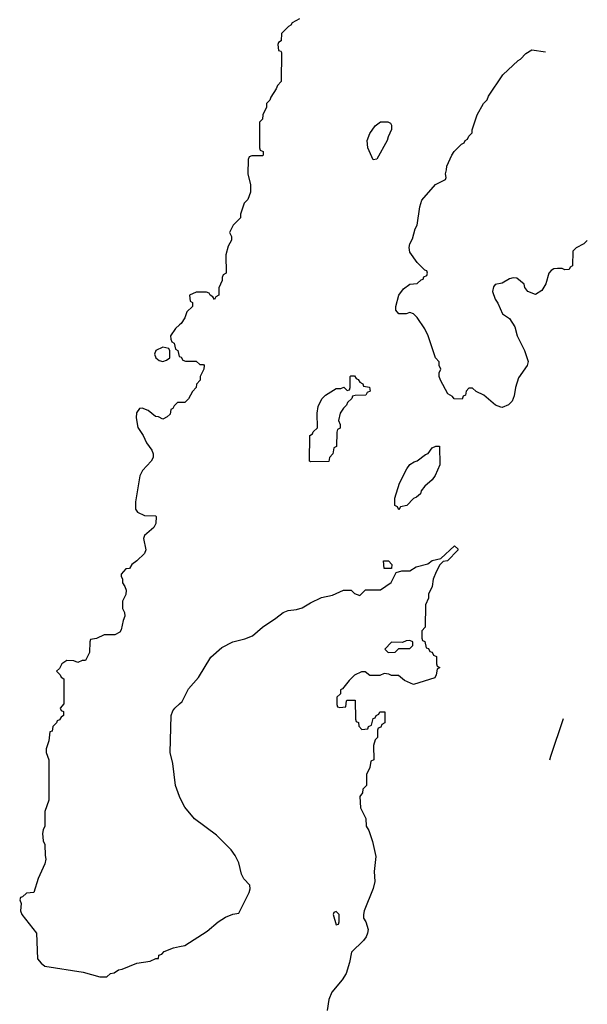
# Model space of a CAD drawing. Header units: inches. Extents: x 2112843 to 2323771, y 35243 to 209174.
# Tile 55 of 83: x 2319134 to 2322212, y 63783 to 69126. Entities that reach past the tile are written whole.
import ezdxf

# ---------------------------------------------------------------- set-up
doc = ezdxf.new("R2010")
doc.units = ezdxf.units.IN
doc.header["$MEASUREMENT"] = 0
doc.layers.add('C3016', color=7, linetype='Continuous')
doc.layers.add('C3026', color=7, linetype='Continuous')

msp = doc.modelspace()

# ---------------------------------------------------------------- linework, layer by layer
at = {"layer": 'C3016', "color": 6}
for points in [[(2320000, 67469.2), (2319978, 67450), (2319952, 67410), (2319952.7, 67392.7), (2319958, 67378), (2319972, 67370), (2319978, 67338), (2319992, 67330), (2319998, 67298), (2320000, 67297.3)], [(2320000, 67048.2), (2319990, 67048), (2319972, 67030), (2319964.7, 67015.3), (2319954, 67010), (2319950, 66986), (2319934, 66970), (2319910, 66958), (2319886, 66970), (2319870, 66972.7), (2319830, 67005.2), (2319798, 67018), (2319784, 67016), (2319767.7, 66992.3), (2319765.2, 66965.2), (2319773.7, 66913.7), (2319802.8, 66870), (2319821, 66830), (2319851.3, 66790), (2319858, 66770), (2319858, 66750), (2319846, 66730), (2319799.9, 66680.1), (2319786, 66650), (2319762, 66510), (2319761, 66470), (2319773.2, 66453.2), (2319810, 66434.8), (2319870, 66434), (2319874, 66430), (2319871.6, 66391.6), (2319862, 66370), (2319810, 66326), (2319804.7, 66310), (2319818, 66250), (2319811, 66230), (2319770, 66189), (2319742, 66170), (2319730, 66148), (2319710, 66146), (2319683.6, 66116.4), (2319683.6, 66103.6), (2319691.3, 66091.3), (2319691.3, 66070), (2319704.7, 66050), (2319710.7, 66030), (2319710, 66006), (2319691.3, 65970), (2319691.3, 65930), (2319702, 65910), (2319704.7, 65890), (2319694.4, 65865.6), (2319684.7, 65815.3), (2319676.9, 65803.1), (2319650, 65788.7), (2319591.6, 65788.4), (2319550, 65768), (2319518, 65762), (2319514, 65750), (2319512.7, 65692.7), (2319490, 65648.7), (2319472, 65648), (2319450, 65638), (2319427.3, 65647.3), (2319390, 65648), (2319362, 65630), (2319350, 65606), (2319334, 65590), (2319354, 65570), (2319358, 65558), (2319374, 65550), (2319372.7, 65412.7), (2319354, 65390), (2319358, 65378), (2319371.6, 65371.6), (2319372, 65350), (2319358, 65342), (2319350, 65326), (2319338, 65322), (2319334, 65310), (2319314, 65290), (2319310, 65266), (2319298, 65262), (2319292.7, 65212.7), (2319278, 65170), (2319278, 65150), (2319291.2, 65108.9), (2319291.2, 64891.1), (2319270.8, 64830), (2319270.6, 64750), (2319261, 64730), (2319258, 64710), (2319262, 64670), (2319270.8, 64650), (2319271.2, 64591.1), (2319276, 64570), (2319270, 64546), (2319233.4, 64466.6), (2319211.3, 64390), (2319170, 64386), (2319150, 64366), (2319138, 64362), (2319134, 64350), (2319142, 64330), (2319138, 64290), (2319144.7, 64270), (2319224.9, 64170), (2319230.8, 64030), (2319250, 64006), (2319270.7, 63990.7), (2319478, 63958), (2319568.4, 63931.6), (2319607.3, 63932.7), (2319626, 63950), (2319646, 63954), (2319670, 63970.5), (2319690, 63974), (2319770, 64006), (2319842, 64018), (2319872.7, 64032.7), (2319887.3, 64032.7), (2319888.7, 64050), (2319904.7, 64055.3), (2319918, 64070), (2319968, 64090), (2320000, 64096.7)], [(2320000, 64909.4), (2319999.7, 64910), (2319978.3, 64970), (2319964.7, 65090), (2319949.7, 65150), (2319955.8, 65350), (2319965.2, 65374.8), (2319975.1, 65390), (2320000, 65412.8)]]:
    msp.add_lwpolyline(points, dxfattribs=at)
msp.add_lwpolyline([(2319910, 67348), (2319872, 67330), (2319864.7, 67310), (2319871.3, 67290), (2319890, 67276), (2319910, 67271), (2319930, 67278), (2319948.4, 67291.6), (2319948, 67328), (2319942, 67342)], close=True, dxfattribs=at)
at = {"layer": 'C3026', "color": 6}
for points in [[(2320652, 69130), (2320611.3, 69108.7), (2320604.7, 69095.3), (2320591.6, 69088.4), (2320554, 69050), (2320552, 69010), (2320538, 69002), (2320534, 68990), (2320538, 68958), (2320550, 68954), (2320552.7, 68947.3), (2320551.3, 68790), (2320531, 68769), (2320524.7, 68750), (2320494.8, 68705.2), (2320490, 68688), (2320472, 68670), (2320471.3, 68650), (2320452, 68610), (2320450, 68586), (2320434, 68570), (2320434, 68430), (2320438, 68418), (2320454, 68410), (2320454, 68390), (2320450, 68386), (2320392.7, 68387.3), (2320378, 68382), (2320372.7, 68367.3), (2320371, 68290), (2320386, 68230), (2320385.5, 68190), (2320370.5, 68149.5), (2320351.3, 68130), (2320331.3, 68070), (2320331, 68050), (2320291.3, 68010), (2320272, 67970), (2320282, 67950), (2320282, 67930), (2320263.6, 67896.4), (2320251.3, 67850), (2320254, 67750), (2320238, 67742), (2320232.7, 67727.3), (2320232, 67710), (2320214, 67670), (2320214, 67630), (2320198, 67622), (2320190, 67608), (2320182, 67622), (2320166, 67630), (2320162, 67642), (2320147.3, 67647.3), (2320090, 67648), (2320054, 67630), (2320058, 67598), (2320071.2, 67591.1), (2320071.3, 67570), (2320039.6, 67540.4), (2320030, 67508), (2320010, 67478), (2320000, 67469.2)], [(2322211.6, 67927.8), (2322192, 67910), (2322151.6, 67888.4), (2322134, 67870), (2322132, 67790), (2322118, 67782), (2322114, 67770), (2322090, 67768), (2322075.3, 67775.3), (2322050, 67775.3), (2322030, 67773.2), (2322015.9, 67764.1), (2322002.8, 67750), (2321986.8, 67693.2), (2321964.7, 67655.3), (2321930, 67635.3), (2321888.7, 67650), (2321872.9, 67672.9), (2321869, 67690), (2321830, 67724), (2321810, 67725.2), (2321790, 67719), (2321750, 67695.3), (2321711.2, 67688.9), (2321703.5, 67676.5), (2321698, 67650), (2321711.3, 67610), (2321726.8, 67586.8), (2321751.3, 67530), (2321790, 67504.7), (2321818.5, 67458.5), (2321830.8, 67410), (2321870.5, 67330.5), (2321890.4, 67270.4), (2321884.9, 67250), (2321838.3, 67181.7), (2321822.4, 67130), (2321815.1, 67084.9), (2321803.8, 67056.2), (2321784.5, 67035.5), (2321750, 67022), (2321743.1, 67023.1), (2321714, 67034), (2321650, 67088), (2321608.4, 67108.4), (2321590, 67126), (2321570, 67126), (2321554, 67110), (2321551.6, 67088.4), (2321538, 67082), (2321532.7, 67067.3), (2321490, 67068.7), (2321480.4, 67080.4), (2321455.3, 67095.3), (2321415.3, 67170), (2321408, 67190), (2321408, 67210), (2321418, 67230), (2321408.4, 67248.4), (2321408, 67270), (2321388.7, 67290), (2321349, 67410), (2321330, 67448), (2321289.3, 67509.3), (2321269.3, 67529.3), (2321250, 67537.2), (2321230, 67529.3), (2321190, 67529.2), (2321174, 67550), (2321174, 67570), (2321189.2, 67630), (2321215.5, 67664.5), (2321250, 67691), (2321290, 67694), (2321310, 67714), (2321322, 67718), (2321326, 67730), (2321342, 67738), (2321346, 67750), (2321342, 67762), (2321330, 67766), (2321290, 67808), (2321250, 67864), (2321245.6, 67890), (2321249.6, 67910), (2321264.1, 67935.9), (2321279, 67990), (2321289, 68010), (2321304, 68110), (2321314.6, 68145.4), (2321389.4, 68230.6), (2321442, 68258), (2321446, 68270), (2321442, 68290), (2321449, 68311), (2321449.2, 68330), (2321477.2, 68390), (2321489.5, 68410.5), (2321528.7, 68450), (2321543.1, 68456.9), (2321549.4, 68470.6), (2321562, 68478), (2321570, 68494), (2321588, 68512), (2321588, 68528), (2321614, 68610), (2321649.4, 68670.6), (2321668.7, 68690), (2321675.3, 68710), (2321753.6, 68826.4), (2321836, 68904), (2321850, 68911.3), (2321878, 68942), (2321910, 68962.8), (2321984.5, 68951.5)], [(2320000, 67297.3), (2320010, 67294), (2320018, 67278), (2320032.7, 67272.7), (2320090, 67272), (2320110, 67254), (2320130, 67254), (2320134, 67250), (2320132, 67230), (2320112, 67190), (2320112, 67170), (2320092, 67148), (2320091.3, 67130), (2320071.2, 67108.9), (2320050, 67068), (2320030, 67048.7), (2320000, 67048.2)], [(2320000, 65412.8), (2320014.2, 65425.8), (2320050, 65494.4), (2320104.2, 65555.8), (2320170, 65666.7), (2320230, 65718.3), (2320290, 65750.3), (2320353.9, 65766.1), (2320397.1, 65782.9), (2320450, 65830.3), (2320522.4, 65877.6), (2320562.9, 65910), (2320590, 65920.8), (2320634, 65926), (2320665, 65935), (2320710, 65962.4), (2320770, 65990.8), (2320830, 66002.8), (2320890, 66030.7), (2320930.7, 66030.7), (2320950, 66012), (2320978, 66002), (2321008.4, 66031.6), (2321090, 66032), (2321148.4, 66071.6), (2321174.6, 66125.4), (2321205.2, 66134.8), (2321250, 66136), (2321283.2, 66156.8), (2321346.6, 66173.4), (2321370, 66190.7), (2321418, 66202), (2321491, 66271), (2321510, 66254), (2321510, 66248), (2321454, 66190), (2321430, 66186), (2321411.6, 66168.4), (2321391.3, 66130), (2321376, 66090), (2321371.3, 66050), (2321351.3, 66008.7), (2321350, 65986), (2321334, 65950), (2321332, 65830), (2321314, 65810), (2321314, 65770), (2321318, 65758), (2321331.6, 65751.6), (2321338, 65718), (2321350, 65714), (2321358, 65698), (2321370, 65694), (2321378, 65678), (2321394, 65670), (2321394, 65630), (2321398, 65618), (2321412, 65610), (2321398, 65602), (2321392, 65570), (2321384.7, 65555.3), (2321270, 65518), (2321220.2, 65540.2), (2321187.3, 65567.3), (2321150, 65568), (2321135.3, 65575.3), (2321110, 65578), (2321087.3, 65567.3), (2321032.7, 65567.3), (2321007.3, 65587.3), (2320987.3, 65587.3), (2320950, 65568.7), (2320919.6, 65540.4), (2320884.7, 65495.3), (2320874, 65490), (2320872.7, 65467.3), (2320854, 65450), (2320854, 65410), (2320858, 65398), (2320870, 65394), (2320902, 65398), (2320906, 65430), (2320910, 65434), (2320952.7, 65432.7), (2320954, 65330), (2320958, 65318), (2320971.6, 65311.6), (2320972.7, 65292.7), (2320990, 65274), (2321022, 65278), (2321026, 65290), (2321042, 65298), (2321050, 65334), (2321062, 65338), (2321066, 65350), (2321082, 65358), (2321086, 65370), (2321114, 65370), (2321114, 65310), (2321098, 65302), (2321092.7, 65287.3), (2321078, 65282), (2321074, 65270), (2321074, 65230), (2321062, 65218), (2321052.7, 65187.3), (2321054, 65110), (2321038, 65102), (2321031.6, 65068.4), (2321014, 65030), (2321014, 64970), (2320994, 64950), (2320992, 64930), (2320978, 64910), (2320982, 64850), (2321011.6, 64791.6), (2321012, 64750), (2321026.4, 64726.4), (2321046.4, 64666.4), (2321065.4, 64585.4), (2321056.8, 64503.2), (2321058.8, 64450), (2321050.9, 64410.9), (2321001, 64290), (2320998, 64270), (2320998, 64250), (2321010.6, 64230.6), (2321022.8, 64190), (2321020.7, 64170), (2321013.4, 64150), (2320998, 64130), (2320933.7, 64066.3), (2320922.8, 64010), (2320904, 63950), (2320883.1, 63916.9), (2320826, 63850), (2320810.4, 63810), (2320801.3, 63750)], [(2322008.8, 65109.1), (2322014, 65130), (2322083.4, 65334.1)], [(2320000, 64096.7), (2320030, 64103), (2320150, 64180.5), (2320210, 64230.5), (2320250, 64256), (2320290, 64272), (2320322, 64278), (2320379, 64390), (2320384, 64410), (2320382, 64430), (2320350, 64464), (2320337, 64490), (2320321.6, 64550), (2320303, 64590), (2320281.1, 64621.1), (2320201, 64701), (2320082, 64790), (2320030, 64852.3), (2320000, 64909.4)]]:
    msp.add_lwpolyline(points, dxfattribs=at)
for points in [[(2321050, 68366), (2321021.2, 68430), (2321017.2, 68470), (2321032.5, 68507.5), (2321062, 68550), (2321090, 68571), (2321130, 68572), (2321144.7, 68564.7), (2321150, 68554), (2321150.5, 68529.5), (2321131, 68490), (2321126, 68470), (2321070, 68368)], [(2320710, 66726), (2320706, 66730), (2320708, 66870), (2320722, 66878), (2320726, 66890), (2320748.7, 66911.3), (2320747.6, 66990), (2320752.3, 67027.7), (2320772.5, 67067.5), (2320792.3, 67087.7), (2320850, 67124.7), (2320875.3, 67124.7), (2320892, 67132), (2320910, 67114), (2320922, 67118), (2320926, 67130), (2320926, 67190), (2320930, 67194), (2320950, 67194), (2320958, 67178), (2320970, 67174), (2320978, 67158), (2320994, 67150), (2320998, 67138), (2321031.2, 67131.1), (2321034, 67110), (2321018, 67102), (2321011.6, 67088.4), (2320952.7, 67087.3), (2320938, 67082), (2320934, 67070), (2320911.6, 67048.4), (2320906.4, 67033.6), (2320890, 67018), (2320871.3, 66990), (2320862, 66950), (2320872, 66930), (2320872, 66910), (2320858, 66902), (2320852.7, 66887.3), (2320852, 66810), (2320838, 66802), (2320832, 66770), (2320814, 66750), (2320810, 66728)], [(2321190, 66466), (2321182, 66482), (2321168, 66490), (2321168.7, 66530), (2321194, 66610), (2321232.3, 66687.7), (2321250, 66711.3), (2321273.2, 66726.8), (2321290, 66732), (2321334, 66766), (2321348.4, 66771.6), (2321370, 66802), (2321390, 66812), (2321410, 66812), (2321412, 66710), (2321386.8, 66653.2), (2321370.8, 66629.2), (2321330, 66595.3), (2321311.3, 66570), (2321306.4, 66553.6), (2321285.4, 66534.6), (2321270, 66528), (2321234, 66490), (2321198, 66482)], [(2321110, 66148), (2321106, 66190), (2321134, 66190), (2321152, 66170), (2321150, 66148)], [(2321250, 65758), (2321230, 65755.3), (2321210, 65746), (2321150, 65748), (2321114, 65710), (2321132.7, 65692.7), (2321170, 65694), (2321190, 65714), (2321250, 65714), (2321266, 65730), (2321266, 65750)], [(2320850, 64286), (2320838, 64282), (2320834, 64270), (2320850, 64214), (2320862, 64218), (2320866, 64230), (2320866, 64270)]]:
    msp.add_lwpolyline(points, close=True, dxfattribs=at)

doc.saveas('drawing.dxf')
